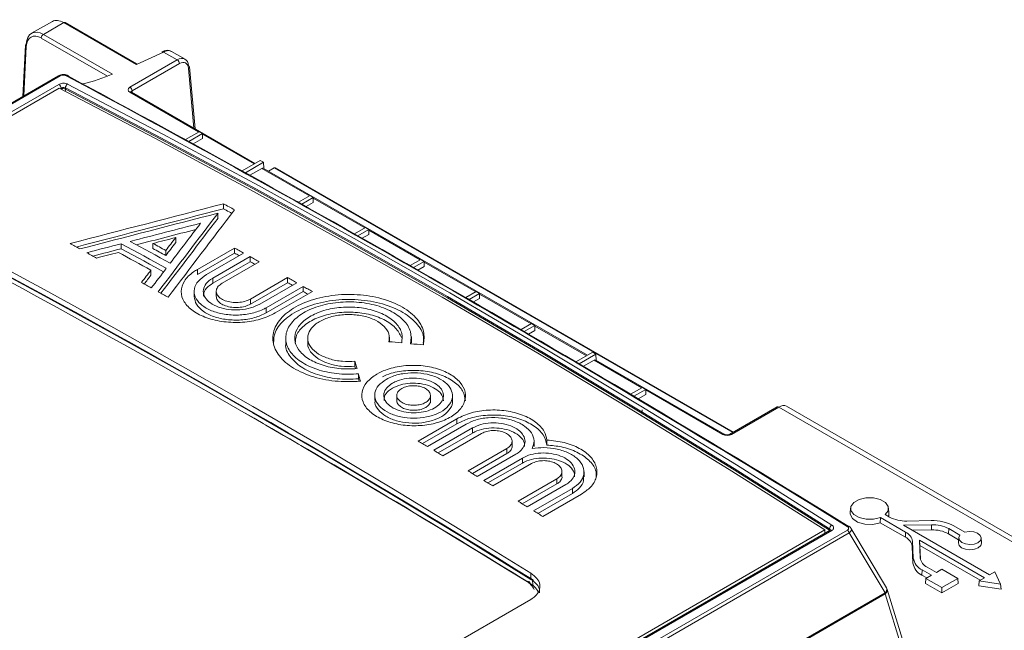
# Model space of a CAD drawing. Header units: millimetres. Extents: x 0 to 1260, y 0 to 891.
# Tile 85 of 89: x 1056 to 1120, y 794 to 834. Entities that reach past the tile are written whole.
import ezdxf

# ---------------------------------------------------------------- set-up
doc = ezdxf.new("R2010")
doc.units = ezdxf.units.MM
doc.header["$LTSCALE"] = 3

msp = doc.modelspace()

# ---------------------------------------------------------------- linework, layer by layer
at = {"color": 7, "linetype": 'Continuous', "lineweight": 15}
for p, q in [((1058.326, 833.735), (1056.982, 832.96)), ((1063.792, 830.99), (1059.162, 833.663)), ((1059.062, 833.653), (1057.746, 832.894)), ((1063.777, 830.931), (1059.062, 833.653)), ((1061.901, 830.177), (1057.605, 832.657)), ((1057.746, 832.894), (1062.219, 830.311)), ((1056.58, 832.191), (1056.407, 828.864)), ((1065.53, 831.749), (1063.777, 830.931)), ((1066.42, 831.235), (1065.53, 831.749)), ((1066.929, 831.279), (1066.045, 831.79)), ((1063.35, 829.462), (1066.42, 831.235)), ((1066.561, 830.998), (1063.491, 829.226)), ((1067.577, 826.764), (1067.212, 830.78)), ((1058.735, 830.207), (966.4, 776.904)), ((1058.827, 830.202), (966.492, 776.898)), ((967.562, 777.01), (1058.745, 829.649)), ((967.73, 776.847), (1058.771, 829.404)), ((1059.177, 829.417), (1059.177, 829.336)), ((1071.462, 824.521), (1063.45, 829.146)), ((1067.847, 826.581), (1066.952, 826.065)), ((1067.17, 825.946), (1068.059, 826.459)), ((1067.46, 825.787), (1068.059, 826.132)), ((1068.059, 826.459), (1067.847, 826.581)), ((1068.059, 826.459), (1068.059, 826.132)), ((1071.806, 824.72), (1070.627, 824.039)), ((1070.843, 823.919), (1072.018, 824.597)), ((1071.132, 823.759), (1071.899, 824.202)), ((1072.018, 824.597), (1071.806, 824.72)), ((1093.015, 812.079), (1071.999, 824.211)), ((1072.018, 824.597), (1072.037, 824.189)), ((1072.334, 824.018), (1072.699, 824.228)), ((1102.493, 807.096), (1072.799, 824.238)), ((1075.031, 822.434), (1074.282, 822.002)), ((1074.497, 821.881), (1075.243, 822.311)), ((1075.243, 822.311), (1075.031, 822.434)), ((1075.243, 822.311), (1075.243, 821.985)), ((1069.422, 821.578), (1069.422, 821.905)), ((1074.784, 821.72), (1075.243, 821.985)), ((1069.065, 820.971), (1069.065, 821.298)), ((1078.623, 820.36), (1077.917, 819.953)), ((1078.835, 820.238), (1078.623, 820.36)), ((1066.322, 819.387), (1066.322, 819.714)), ((1078.131, 819.831), (1078.835, 820.238)), ((1078.417, 819.67), (1078.835, 819.911)), ((1078.835, 820.238), (1078.835, 819.911)), ((1062.798, 818.988), (1062.798, 819.315)), ((1064.846, 819.006), (1064.846, 819.332)), ((1067.73, 817.647), (1070.135, 819.036)), ((1070.135, 818.709), (1070.135, 819.036)), ((1065.683, 818.548), (1065.683, 818.875)), ((1070.135, 818.709), (1067.73, 817.32)), ((1070.729, 818.706), (1068.324, 817.318)), ((1068.739, 817.087), (1071.145, 818.476)), ((1071.145, 818.149), (1071.145, 818.476)), ((1071.145, 818.149), (1068.739, 816.76)), ((1071.739, 818.145), (1069.333, 816.756)), ((1082.215, 818.287), (1081.533, 817.893)), ((1081.746, 817.771), (1082.427, 818.164)), ((1082.03, 817.608), (1082.427, 817.838)), ((1082.427, 818.164), (1082.215, 818.287)), ((1082.427, 818.164), (1082.427, 817.838)), ((1064.714, 817.274), (1064.714, 817.6)), ((1067.73, 817.32), (1067.73, 817.647)), ((1068.739, 816.76), (1068.739, 817.087)), ((1071.175, 815.726), (1073.58, 817.114)), ((1073.58, 816.788), (1073.58, 817.114)), ((1073.58, 816.788), (1071.175, 815.399)), ((1074.174, 816.78), (1071.769, 815.391)), ((1072.184, 815.157), (1074.59, 816.546)), ((1074.59, 816.219), (1074.59, 816.546)), ((1067.524, 816.216), (1067.524, 815.889)), ((1068.952, 816.23), (1068.952, 815.903)), ((1074.59, 816.219), (1072.184, 814.83)), ((1075.184, 816.21), (1072.778, 814.821)), ((1085.807, 816.213), (1085.131, 815.823)), ((1085.343, 815.7), (1086.019, 816.09)), ((1086.019, 816.09), (1085.807, 816.213)), ((1086.019, 816.09), (1086.019, 815.764)), ((1071.175, 815.399), (1071.175, 815.726)), ((1072.184, 814.83), (1072.184, 815.157)), ((1085.625, 815.537), (1086.019, 815.764)), ((1089.399, 814.139), (1088.711, 813.742)), ((1088.922, 813.619), (1089.611, 814.017)), ((1089.611, 814.017), (1089.399, 814.139)), ((1089.611, 814.017), (1089.611, 813.69)), ((1073.456, 813.267), (1073.456, 812.865)), ((1074.884, 813.258), (1074.884, 812.869)), ((1080.176, 812.957), (1080.176, 813.258)), ((1081.604, 812.872), (1081.604, 813.267)), ((1089.203, 813.454), (1089.611, 813.69)), ((1093.358, 812.277), (1092.273, 811.651)), ((1092.482, 811.527), (1093.571, 812.155)), ((1093.571, 812.155), (1093.358, 812.277)), ((1093.571, 812.155), (1093.59, 811.747)), ((1077.946, 811.365), (1077.946, 811.692)), ((1092.762, 811.362), (1093.451, 811.759)), ((1101.887, 806.957), (1093.551, 811.769)), ((1078.17, 810.548), (1078.17, 810.875)), ((1079.227, 809.559), (1079.227, 809.157)), ((1080.655, 809.477), (1080.655, 809.151)), ((1082.839, 809.138), (1082.839, 809.465)), ((1084.267, 809.129), (1084.267, 809.559)), ((1096.583, 809.992), (1095.817, 809.55)), ((1096.026, 809.425), (1096.796, 809.869)), ((1096.304, 809.259), (1096.796, 809.543)), ((1096.796, 809.869), (1096.583, 809.992)), ((1096.796, 809.869), (1096.796, 809.543)), ((1129.84, 794.961), (1105.913, 808.774)), ((1096.575, 808.532), (1096.562, 808.25)), ((1105.322, 808.729), (1102.252, 806.957)), ((1105.422, 808.719), (1102.352, 806.947)), ((1129.331, 794.917), (1105.422, 808.719)), ((1082.044, 806.518), (1084.554, 807.967)), ((1084.554, 807.64), (1082.323, 806.352)), ((1085.148, 807.612), (1082.638, 806.164)), ((1084.554, 807.64), (1084.554, 807.967)), ((1083.054, 805.915), (1085.563, 807.364)), ((1085.563, 807.037), (1083.332, 805.749)), ((1086.157, 807.009), (1083.648, 805.56)), ((1085.563, 807.037), (1085.563, 807.364)), ((1088.129, 806.177), (1088.129, 806.504)), ((1089.557, 806.159), (1089.557, 806.486)), ((1090.392, 806.254), (1090.392, 806.581)), ((1085.281, 804.578), (1087.791, 806.026)), ((1087.791, 805.7), (1085.558, 804.411)), ((1088.385, 805.668), (1085.875, 804.219)), ((1087.791, 805.7), (1087.791, 806.026)), ((1086.291, 803.967), (1088.801, 805.416)), ((1088.801, 805.089), (1086.567, 803.8)), ((1089.395, 805.056), (1086.885, 803.607)), ((1088.801, 805.089), (1088.801, 805.416)), ((1091.366, 804.213), (1091.366, 804.54)), ((1092.794, 804.189), (1092.794, 804.516)), ((1088.518, 802.611), (1091.028, 804.06)), ((1091.028, 803.733), (1088.793, 802.443)), ((1091.622, 803.697), (1089.112, 802.248)), ((1091.028, 803.733), (1091.028, 804.06)), ((1089.528, 801.993), (1092.038, 803.442)), ((1092.038, 803.115), (1089.802, 801.824)), ((1092.632, 803.076), (1090.122, 801.628)), ((1092.038, 803.115), (1092.038, 803.442)), ((1110.08, 802.17), (1110.059, 801.843)), ((1112.6, 801.584), (1112.327, 801.742)), ((1112.562, 801.843), (1112.541, 802.17)), ((1112.006, 801.557), (1112.004, 801.214)), ((1112.004, 801.214), (1113.63, 800.275)), ((1112.006, 801.557), (1113.645, 800.611)), ((1115.311, 801.352), (1113.717, 801.327)), ((1017.369, 748.191), (1108.41, 800.748)), ((1017.535, 747.432), (1109.869, 800.736)), ((1108.753, 800.732), (1017.57, 748.093)), ((1109.995, 800.553), (1017.661, 747.25)), ((1108.861, 800.717), (1017.678, 748.079)), ((1108.41, 800.534), (1108.41, 800.748)), ((1108.711, 800.74), (1108.711, 800.821)), ((1112.314, 796.679), (1109.995, 800.553)), ((1112.408, 796.996), (1110.099, 800.855)), ((1113.504, 801.062), (1115.323, 801.091)), ((1119.085, 797.84), (1113.504, 801.062)), ((1113.645, 800.611), (1113.63, 800.275)), ((1114.075, 800.732), (1115.324, 800.752)), ((1115.323, 801.091), (1115.324, 800.752)), ((1116.44, 800.834), (1116.425, 800.499)), ((1116.425, 800.499), (1117.083, 800.119)), ((1116.44, 800.834), (1117.169, 800.413)), ((1117.49, 800.598), (1116.76, 801.019)), ((1114.09, 800.014), (1114.069, 799.687)), ((1114.09, 800.014), (1114.142, 798.928)), ((1114.539, 800.094), (1118.765, 797.655)), ((1114.594, 798.935), (1114.539, 800.094)), ((1114.539, 800.094), (1114.562, 799.738)), ((1117.091, 800.238), (1117.07, 799.912)), ((1118.569, 799.912), (1118.548, 800.238)), ((1114.069, 799.687), (1114.121, 798.601)), ((1114.603, 798.861), (1114.562, 799.738)), ((1114.562, 799.738), (1118.467, 797.483)), ((1114.142, 798.928), (1114.121, 798.601)), ((1089.353, 797.538), (1089.353, 797.946)), ((1114.719, 798.154), (1114.704, 797.819)), ((1114.719, 798.154), (1115.318, 797.808)), ((1115.638, 797.993), (1115.039, 798.339)), ((1115.993, 798.198), (1115.638, 797.993)), ((1117.024, 797.603), (1115.993, 798.198)), ((1119.429, 798.039), (1119.085, 797.84)), ((1119.799, 797.243), (1119.429, 798.039)), ((1089.449, 797.538), (1089.529, 797.469)), ((1114.704, 797.819), (1115.02, 797.636)), ((1114.962, 797.603), (1114.933, 797.276)), ((1114.933, 797.276), (1115.993, 796.664)), ((1115.318, 797.808), (1114.962, 797.603)), ((1114.962, 797.603), (1115.993, 797.008)), ((1115.993, 797.008), (1117.024, 797.603)), ((1115.993, 796.664), (1117.054, 797.276)), ((1117.024, 797.603), (1117.054, 797.276)), ((1118.42, 797.456), (1118.38, 797.123)), ((1118.765, 797.655), (1118.42, 797.456)), ((1118.42, 797.456), (1119.799, 797.243)), ((1014.957, 740.477), (1112.314, 796.679)), ((1113.531, 793.371), (1112.458, 796.885)), ((1115.993, 797.008), (1115.993, 796.664)), ((1118.38, 797.123), (1119.829, 796.899)), ((1119.799, 797.243), (1119.829, 796.899)), ((1112.328, 796.609), (1014.971, 740.406)), ((1070.615, 785.43), (1089.353, 796.248)), ((1113.385, 793.147), (1112.328, 796.609))]:
    msp.add_line(p, q, dxfattribs=at)
at = {"color": 8, "linetype": 'Continuous', "lineweight": 15}
for p, q in [((1056.638, 832.108), (1056.472, 828.901)), ((1067.507, 826.804), (1067.154, 830.689)), ((1058.894, 829.4), (1058.84, 829.368)), ((1058.894, 829.34), (1058.894, 829.4)), ((1063.491, 829.226), (1063.501, 829.117)), ((1067.811, 826.561), (1063.35, 829.136)), ((1071.404, 824.487), (1068.059, 826.418)), ((1074.996, 822.414), (1071.899, 824.202)), ((1102.435, 807.062), (1072.699, 824.228)), ((1078.588, 820.34), (1075.243, 822.271)), ((1082.18, 818.266), (1078.835, 820.197)), ((1085.772, 816.193), (1082.427, 818.123)), ((1089.364, 814.119), (1086.019, 816.05)), ((1092.956, 812.045), (1089.611, 813.976)), ((1096.548, 809.972), (1093.451, 811.759)), ((1101.787, 806.947), (1096.796, 809.829)), ((1089.467, 797.154), (1089.449, 797.538))]:
    msp.add_line(p, q, dxfattribs=at)
at = {"color": 7, "linetype": 'Continuous', "lineweight": 15, "flags": 128}
for points in [[(1108.41, 800.748), (1102.209, 804.663), (1096.005, 808.484), (1089.798, 812.211), (1083.59, 815.842), (1077.383, 819.378), (1071.176, 822.817), (1064.972, 826.159), (1058.771, 829.404)], [(1108.711, 800.821), (1102.523, 804.728), (1096.332, 808.54), (1090.139, 812.259), (1083.944, 815.883), (1077.749, 819.411), (1071.556, 822.843), (1065.365, 826.179), (1059.177, 829.417)], [(1059.177, 829.336), (1065.365, 826.098), (1071.556, 822.762), (1077.749, 819.329), (1083.944, 815.801), (1090.139, 812.177), (1096.332, 808.459), (1102.523, 804.646), (1108.711, 800.74)], [(1059.31, 829.666), (1065.5, 826.427), (1071.693, 823.09), (1077.889, 819.657), (1084.085, 816.128), (1090.282, 812.503), (1096.477, 808.783), (1102.671, 804.969), (1108.86, 801.062)], [(1069.422, 821.905), (1069.511, 821.856), (1069.601, 821.807), (1069.69, 821.758), (1069.779, 821.71), (1069.868, 821.661), (1069.957, 821.612), (1070.046, 821.563), (1070.135, 821.515)], [(1069.96, 821.284), (1069.957, 821.285), (1069.868, 821.334), (1069.779, 821.383), (1069.69, 821.432), (1069.601, 821.48), (1069.511, 821.529), (1069.422, 821.578)], [(1060.112, 818.976), (1060.032, 819.019), (1059.952, 819.062), (1059.873, 819.105), (1059.793, 819.149), (1059.713, 819.192), (1059.633, 819.235), (1059.553, 819.278), (1059.473, 819.321)], [(1062.798, 819.315), (1063.162, 819.117), (1063.526, 818.919), (1063.891, 818.72), (1064.255, 818.521), (1064.619, 818.321), (1064.983, 818.122), (1065.348, 817.922), (1065.712, 817.721)], [(1065.537, 817.491), (1065.348, 817.595), (1064.983, 817.795), (1064.619, 817.995), (1064.255, 818.194), (1063.891, 818.393), (1063.526, 818.592), (1063.162, 818.79), (1062.798, 818.988)], [(1065.963, 818.052), (1065.64, 818.229), (1065.317, 818.407), (1064.994, 818.584), (1064.671, 818.761), (1064.347, 818.937), (1064.024, 819.114), (1063.701, 819.29), (1063.378, 819.466)], [(1065.683, 818.875), (1065.578, 818.932), (1065.474, 818.989), (1065.369, 819.046), (1065.265, 819.104), (1065.16, 819.161), (1065.055, 819.218), (1064.951, 819.275), (1064.846, 819.332)], [(1064.846, 819.006), (1064.951, 818.949), (1065.055, 818.891), (1065.16, 818.834), (1065.265, 818.777), (1065.369, 818.72), (1065.474, 818.662), (1065.578, 818.605), (1065.683, 818.548)], [(1070.135, 819.036), (1070.209, 818.995), (1070.284, 818.953), (1070.358, 818.912), (1070.432, 818.871), (1070.506, 818.83), (1070.581, 818.789), (1070.655, 818.748), (1070.729, 818.706)], [(1089.353, 797.946), (1084.847, 800.725), (1080.339, 803.453), (1075.831, 806.132), (1071.322, 808.76), (1066.813, 811.338), (1062.305, 813.864), (1057.797, 816.34), (1053.291, 818.765)], [(1053.291, 818.357), (1057.797, 815.932), (1062.305, 813.457), (1066.813, 810.93), (1071.322, 808.352), (1075.831, 805.724), (1080.339, 803.045), (1084.847, 800.317), (1089.353, 797.538)], [(1061.198, 818.387), (1061.118, 818.431), (1061.038, 818.474), (1060.959, 818.517), (1060.879, 818.561), (1060.799, 818.604), (1060.719, 818.647), (1060.639, 818.691), (1060.559, 818.734)], [(1064.714, 817.6), (1064.451, 817.745), (1064.187, 817.889), (1063.924, 818.034), (1063.661, 818.178), (1063.398, 818.322), (1063.134, 818.466), (1062.871, 818.609), (1062.608, 818.753)], [(1070.44, 818.54), (1070.432, 818.544), (1070.358, 818.586), (1070.284, 818.627), (1070.209, 818.668), (1070.135, 818.709)], [(1071.145, 818.476), (1071.219, 818.434), (1071.293, 818.393), (1071.368, 818.352), (1071.442, 818.31), (1071.516, 818.269), (1071.59, 818.228), (1071.665, 818.186), (1071.739, 818.145)], [(1071.451, 817.979), (1071.442, 817.984), (1071.368, 818.025), (1071.293, 818.066), (1071.219, 818.108), (1071.145, 818.149)], [(1073.58, 817.114), (1073.654, 817.073), (1073.729, 817.031), (1073.803, 816.989), (1073.877, 816.947), (1073.951, 816.906), (1074.026, 816.864), (1074.1, 816.822), (1074.174, 816.78)], [(1064.743, 816.445), (1064.663, 816.489), (1064.583, 816.533), (1064.503, 816.577), (1064.423, 816.622), (1064.344, 816.666), (1064.264, 816.71), (1064.184, 816.754), (1064.104, 816.798)], [(1073.888, 816.615), (1073.877, 816.621), (1073.803, 816.662), (1073.729, 816.704), (1073.654, 816.746), (1073.58, 816.788)], [(1074.59, 816.546), (1074.664, 816.504), (1074.738, 816.462), (1074.813, 816.42), (1074.887, 816.378), (1074.961, 816.336), (1075.035, 816.294), (1075.11, 816.252), (1075.184, 816.21)], [(1065.829, 815.844), (1065.749, 815.888), (1065.669, 815.933), (1065.589, 815.977), (1065.509, 816.021), (1065.43, 816.065), (1065.35, 816.11), (1065.27, 816.154), (1065.19, 816.198)], [(1074.898, 816.045), (1074.887, 816.051), (1074.813, 816.093), (1074.738, 816.135), (1074.664, 816.177), (1074.59, 816.219)], [(1082.638, 806.164), (1082.564, 806.208), (1082.49, 806.252), (1082.415, 806.297), (1082.341, 806.341), (1082.267, 806.385), (1082.193, 806.429), (1082.118, 806.474), (1082.044, 806.518)], [(1083.648, 805.56), (1083.574, 805.604), (1083.499, 805.649), (1083.425, 805.693), (1083.351, 805.738), (1083.277, 805.782), (1083.202, 805.827), (1083.128, 805.871), (1083.054, 805.915)], [(1085.875, 804.219), (1085.801, 804.264), (1085.727, 804.309), (1085.653, 804.354), (1085.578, 804.398), (1085.504, 804.443), (1085.43, 804.488), (1085.356, 804.533), (1085.281, 804.578)], [(1086.885, 803.607), (1086.811, 803.652), (1086.737, 803.697), (1086.662, 803.742), (1086.588, 803.787), (1086.514, 803.832), (1086.44, 803.877), (1086.365, 803.922), (1086.291, 803.967)], [(1089.112, 802.248), (1089.038, 802.293), (1088.964, 802.339), (1088.89, 802.384), (1088.815, 802.43), (1088.741, 802.475), (1088.667, 802.521), (1088.593, 802.566), (1088.518, 802.611)], [(1112.327, 801.742), (1112.516, 801.998), (1112.52, 802.276), (1112.339, 802.534), (1112, 802.732), (1111.555, 802.84), (1111.073, 802.841), (1110.627, 802.735), (1110.286, 802.538), (1110.102, 802.28), (1110.103, 802.002), (1110.29, 801.745), (1110.633, 801.55), (1111.08, 801.445), (1111.563, 801.447), (1112.006, 801.557)], [(1090.122, 801.628), (1090.048, 801.673), (1089.974, 801.719), (1089.899, 801.765), (1089.825, 801.81), (1089.751, 801.856), (1089.677, 801.902), (1089.602, 801.947), (1089.528, 801.993)], [(1110.059, 801.843), (1110.06, 801.777), (1110.197, 801.486), (1110.528, 801.252), (1110.995, 801.117), (1111.517, 801.104), (1112.004, 801.214)], [(1112.52, 801.63), (1112.546, 801.697), (1112.562, 801.843)], [(1117.169, 800.413), (1117.092, 800.25), (1117.132, 800.083), (1117.282, 799.938), (1117.519, 799.839), (1117.804, 799.802), (1118.091, 799.832), (1118.335, 799.925), (1118.496, 800.066), (1118.549, 800.232), (1118.484, 800.396), (1118.312, 800.533), (1118.061, 800.62), (1117.772, 800.642), (1117.49, 800.598)], [(1117.07, 799.912), (1117.116, 799.746), (1117.273, 799.6), (1117.516, 799.5), (1117.808, 799.463), (1118.101, 799.495), (1118.35, 799.59), (1118.515, 799.733), (1118.57, 799.903), (1118.569, 799.912)], [(1089.124, 797.375), (1089.157, 797.39), (1089.189, 797.398), (1089.218, 797.398), (1089.243, 797.39), (1089.264, 797.374), (1089.28, 797.351), (1089.29, 797.322), (1089.293, 797.287)]]:
    msp.add_lwpolyline(points, dxfattribs=at)
at = {"color": 8, "linetype": 'Continuous', "lineweight": 15, "flags": 128}
for points in [[(1108.711, 800.74), (1108.707, 800.708), (1108.707, 800.705)], [(1108.711, 800.74), (1108.736, 800.723), (1108.736, 800.722)]]:
    msp.add_lwpolyline(points, dxfattribs=at)
at = {"color": 7, "linetype": 'Continuous', "lineweight": 15}
for centre, radius, start, end in [((1059.12, 833.576), 0.0965, 64.26967, 127.04078), ((1057.914, 832.633), 0.31, 122.73408, 175.53351), ((1056.672, 832.177), 0.0932, 111.28106, 171.26073), ((1065.473, 831.682), 0.0875, 49.30434, 115.87127), ((1066.253, 830.974), 0.31, 4.46649, 57.26592), ((1067.119, 830.764), 0.0951, 9.75684, 67.90784), ((1059.288, 830.143), 0.0863, 20.18388, 63.24792), ((1058.589, 829.387), 0.305, 2.43453, 59.35185), ((1059.471, 829.42), 0.294, 122.99892, 180.48521), ((1063.183, 829.202), 0.31, 4.46649, 57.26592), ((1071.957, 824.125), 0.0965, 64.26967, 127.04078), ((1072.758, 824.148), 0.099, 65.16996, 126.13991), ((1093.509, 811.682), 0.0965, 64.26967, 127.04078), ((1105.364, 808.639), 0.0991, 53.89164, 114.7979), ((1113.637, 803.539), 2.213, 242.04289, 272.06143), ((1115.414, 798.482), 2.872, 62.04289, 92.06143), ((1109.032, 800.789), 0.323, 122.22403, 174.19762), ((1109.919, 800.909), 0.0916, 62.35186, 128.88178), ((1109.687, 800.475), 0.318, 14.18965, 55.03763), ((1113.319, 799.903), 0.779, 8.17186, 65.23504), ((1115.403, 798.879), 2.213, 62.04289, 92.06143), ((1115.402, 798.571), 2.183, 62.04289, 92.06143), ((1113.308, 799.578), 0.769, 8.17186, 65.23504), ((1115.132, 798.747), 1.022, 188.17186, 245.23504), ((1115.143, 799.072), 1.011, 188.17186, 245.23504), ((1115.366, 799.046), 0.779, 188.17186, 245.23504), ((1111.682, 796.517), 0.653, 8.07994, 14.39861), ((1111.979, 796.739), 0.5, 16.98219, 30.90066)]:
    msp.add_arc(centre, radius, start, end, dxfattribs=at)
at = {"color": 8, "linetype": 'Continuous', "lineweight": 15}
for centre, radius, start, end in [((1056.677, 832.197), 0.0972, 183.47551, 246.66847), ((1067.112, 830.78), 0.1, 295.01824, 0.03443), ((1058.776, 830.121), 0.0953, 57.50649, 115.46756), ((1059.287, 830.122), 0.107, 68.00915, 123.8136), ((1059.035, 829.062), 0.309, 62.67051, 116.36897), ((1058.898, 829.331), 0.278, 333.92012, 0.92094), ((1063.408, 829.059), 0.0965, 64.26967, 127.04078), ((1101.846, 806.867), 0.0996, 66.16118, 126.02149), ((1102.294, 806.867), 0.0996, 53.97023, 113.9297), ((1108.795, 800.641), 0.1, 49.53179, 115.0745), ((1112.137, 796.905), 0.286, 308.10959, 18.50377), ((1112.178, 796.848), 0.282, 302.07509, 7.50023)]:
    msp.add_arc(centre, radius, start, end, dxfattribs=at)
at = {"color": 7, "linetype": 'Continuous', "lineweight": 15}
for centre, major_axis, ratio, start_param, end_param in [((1059.11, 832.456), (-0.799, 1.271), 0.550617, 5.47714, 6.262457), ((1057.698, 831.641), (-0.696, 1.33), 0.60295, 5.522723, 7.084793), ((1057.557, 831.568), (-0.596, 1.157), 0.606756, 5.526942, 7.089012), ((1066.45, 830.401), (0.467, 0.885), 0.601033, 5.52728, 7.045717), ((1066.591, 830.328), (0.367, 0.712), 0.606756, 5.520992, 7.039428), ((1244.718, 372.653), (-458.098, 491.166), 0.361304, 5.360049, 5.469146), ((1244.851, 372.783), (-457.991, 490.997), 0.361237, 5.360044, 5.469141), ((1063.634, 829.299), (0.401, 0), 0.575709, 2.357564, 3.925621), ((1113.512, 296.91), (1631.53, 453.109), 0.30622, 1.512887, 1.518965), ((1113.512, 296.91), (1630.537, 452.833), 0.30622, 1.512903, 1.518736), ((1111.898, 295.978), (1631.53, 453.109), 0.30622, 1.512119, 1.517589), ((1050.526, 260.548), (660.663, 1075.261), 0.238611, 1.17421, 1.179679), ((1050.526, 260.548), (660.261, 1074.606), 0.238611, 1.174194, 1.17942), ((1052.139, 261.48), (660.663, 1075.261), 0.238611, 1.174978, 1.181055), ((1110.769, 295.326), (1631.53, 453.109), 0.30622, 1.512119, 1.514903), ((1049.396, 259.896), (660.663, 1075.261), 0.238611, 1.17421, 1.176994), ((1110.769, 295.326), (1630.537, 452.833), 0.30622, 1.512324, 1.514672), ((1109.155, 294.394), (1631.53, 453.109), 0.30622, 1.512119, 1.51302), ((1047.782, 258.965), (660.663, 1075.261), 0.238611, 1.17421, 1.175111), ((1110.769, 295.326), (1631.53, 453.109), 0.30622, 1.515258, 1.516625), ((1110.769, 295.326), (1630.537, 452.833), 0.30622, 1.515276, 1.516395), ((1047.782, 258.965), (660.261, 1074.606), 0.238611, 1.174194, 1.175096), ((1095.689, 286.212), (-352.763, 554.391), 0.546414, 5.435347, 5.513228), ((1109.155, 294.394), (1631.53, 453.109), 0.30622, 1.514388, 1.515249), ((1095.562, 281.958), (-355.504, 558.719), 0.546425, 5.435695, 5.512897), ((1049.396, 259.896), (660.663, 1075.261), 0.238611, 1.177349, 1.178716), ((1047.782, 258.965), (660.663, 1075.261), 0.238611, 1.176479, 1.17734), ((1047.782, 258.965), (660.261, 1074.606), 0.238611, 1.176464, 1.177079), ((1078.811, 276.877), (796.628, -130.842), 0.659245, 1.675956, 1.676991), ((1078.811, 276.877), (796.628, -130.842), 0.659245, 1.674196, 1.675231), ((1077.734, 276.255), (-84.76, 708.067), 0.134332, 5.552602, 5.553638), ((1077.734, 276.255), (-84.708, 707.636), 0.134332, 5.553307, 5.553637), ((1077.734, 276.255), (-84.76, 708.067), 0.134332, 5.550842, 5.551878), ((1077.734, 276.255), (-84.708, 707.636), 0.134332, 5.551545, 5.551876), ((1105.392, 807.92), (0.53, 0.848), 0.552712, 0.01927, 0.804587), ((1095.738, 282.071), (-355.379, 558.503), 0.546414, 5.435687, 5.475124), ((1102.07, 807.111), (0.4, 0), 0.578871, 3.92836, 5.496418), ((1025.691, 241.623), (-303.284, 588.755), 0.606745, 5.48833, 5.565531)]:
    msp.add_ellipse(centre, major_axis=major_axis, ratio=ratio, start_param=start_param, end_param=end_param, dxfattribs=at)
at = {"color": 8, "linetype": 'Continuous', "lineweight": 15}
msp.add_ellipse((1063.634, 829.136), major_axis=(0.201, -0.018), ratio=0.569552, start_param=2.408114, end_param=3.244351, dxfattribs=at)
at = {"color": 7, "linetype": 'Continuous', "lineweight": 15}
for points, knots in [([(1066.038, 831.787), (1065.977, 831.814), (1065.846, 831.871), (1065.633, 831.853), (1065.498, 831.782), (1065.44, 831.752)], [0, 0, 0, 0, 0.3325098, 0.7142008, 1, 1, 1, 1]), ([(1063.791, 830.987), (1063.79, 830.988), (1063.788, 830.992), (1063.783, 830.969), (1063.779, 830.943), (1063.778, 830.931), (1063.777, 830.931)], [0, 0, 0, 0, 0.176272, 0.689971, 0.985612, 1, 1, 1, 1]), ([(1059.324, 830.213), (1059.294, 830.23), (1059.218, 830.274), (1059.06, 830.292), (1058.881, 830.277), (1058.783, 830.229), (1058.736, 830.206)], [0, 0, 0, 0, 0.18033, 0.452945, 0.740165, 1, 1, 1, 1]), ([(1059.228, 830.21), (1059.202, 830.221), (1059.152, 830.244), (1059.055, 830.257), (1058.959, 830.25), (1058.882, 830.23), (1058.843, 830.21), (1058.827, 830.202)], [0, 0, 0, 0, 0.223944, 0.4486366, 0.6568433, 0.8555152, 1, 1, 1, 1]), ([(1062.219, 830.311), (1061.611, 830.078), (1060.988, 829.838), (1060.303, 829.67), (1060.287, 829.666)], [0, 0, 0, 0, 0.976835, 1, 1, 1, 1]), ([(1059.31, 829.666), (1059.288, 829.676), (1059.232, 829.701), (1059.118, 829.723), (1058.983, 829.723), (1058.849, 829.699), (1058.779, 829.665), (1058.745, 829.649)], [0, 0, 0, 0, 0.1422314, 0.356994, 0.5714408, 0.7857247, 1, 1, 1, 1]), ([(1058.894, 829.4), (1058.911, 829.408), (1058.946, 829.425), (1059.013, 829.438), (1059.081, 829.441), (1059.137, 829.432), (1059.165, 829.422), (1059.177, 829.417)], [0, 0, 0, 0, 0.213872, 0.427932, 0.642431, 0.857496, 1, 1, 1, 1]), ([(1063.45, 829.146), (1063.441, 829.153), (1063.426, 829.163), (1063.427, 829.163), (1063.428, 829.162)], [0, 0, 0, 0, 0.617844, 1, 1, 1, 1]), ([(1072.778, 814.821), (1072.466, 814.673), (1071.843, 814.377), (1070.651, 814.187), (1069.436, 814.217), (1068.308, 814.477), (1067.4, 814.934), (1066.814, 815.537), (1066.615, 816.218), (1066.829, 816.9), (1067.285, 817.374), (1067.644, 817.594), (1067.73, 817.647)], [0, 0, 0, 0, 0.107398, 0.214794, 0.322226, 0.429468, 0.536904, 0.644318, 0.751696, 0.859084, 0.966435, 1, 1, 1, 1]), ([(1068.324, 817.318), (1068.128, 817.181), (1067.736, 816.906), (1067.491, 816.388), (1067.542, 815.862), (1067.903, 815.375), (1068.528, 814.986), (1069.348, 814.738), (1070.27, 814.658), (1071.188, 814.757), (1071.822, 814.961), (1072.115, 815.119), (1072.184, 815.157)], [0, 0, 0, 0, 0.107388, 0.214774, 0.322205, 0.429459, 0.536909, 0.644327, 0.751694, 0.859067, 0.966414, 1, 1, 1, 1]), ([(1071.769, 815.391), (1071.581, 815.302), (1071.207, 815.125), (1070.492, 815.01), (1069.763, 815.027), (1069.086, 815.183), (1068.542, 815.457), (1068.191, 815.818), (1068.071, 816.228), (1068.199, 816.638), (1068.473, 816.923), (1068.688, 817.055), (1068.739, 817.087)], [0, 0, 0, 0, 0.107398, 0.214793, 0.322227, 0.429473, 0.536919, 0.644053, 0.751431, 0.859088, 0.966434, 1, 1, 1, 1]), ([(1068.739, 816.76), (1068.589, 816.653), (1068.288, 816.438), (1068.102, 816.121), (1068.131, 815.941), (1068.139, 815.896)], [0, 0, 0, 0, 0.429531, 0.859084, 1, 1, 1, 1]), ([(1069.333, 816.756), (1069.24, 816.691), (1069.053, 816.56), (1068.936, 816.312), (1068.961, 816.061), (1069.133, 815.829), (1069.431, 815.643), (1069.821, 815.525), (1070.261, 815.487), (1070.699, 815.535), (1071.002, 815.632), (1071.141, 815.708), (1071.175, 815.726)], [0, 0, 0, 0, 0.10739, 0.214775, 0.322129, 0.429554, 0.536915, 0.64405, 0.751422, 0.85907, 0.966412, 1, 1, 1, 1]), ([(1072.184, 814.83), (1071.946, 814.717), (1071.469, 814.491), (1070.559, 814.345), (1069.631, 814.367), (1068.767, 814.565), (1068.077, 814.914), (1067.612, 815.373), (1067.554, 815.718), (1067.526, 815.889)], [0, 0, 0, 0, 0.1431341, 0.2862756, 0.4292431, 0.5724216, 0.7157086, 0.8589575, 1, 1, 1, 1]), ([(1071.175, 815.399), (1071.061, 815.345), (1070.834, 815.237), (1070.399, 815.167), (1069.956, 815.177), (1069.544, 815.272), (1069.215, 815.438), (1068.994, 815.657), (1068.967, 815.822), (1068.953, 815.903)], [0, 0, 0, 0, 0.143134, 0.286265, 0.429475, 0.572877, 0.71574, 0.85917, 1, 1, 1, 1]), ([(1078.302, 810.394), (1077.748, 810.376), (1076.64, 810.34), (1075.055, 810.691), (1073.756, 811.299), (1072.879, 812.124), (1072.526, 813.066), (1072.738, 814.023), (1073.49, 814.887), (1074.698, 815.563), (1076.224, 815.974), (1077.898, 816.073), (1079.529, 815.847), (1080.939, 815.319), (1081.954, 814.55), (1082.49, 813.651), (1082.417, 813.04), (1082.383, 812.75)], [0, 0, 0, 0, 0.06704, 0.134085, 0.201187, 0.268176, 0.33531, 0.402445, 0.46953, 0.536588, 0.603747, 0.670756, 0.737858, 0.804999, 0.872124, 0.939194, 1, 1, 1, 1]), ([(1082.375, 812.87), (1082.386, 813.041), (1082.42, 813.532), (1081.866, 814.304), (1080.823, 815.054), (1079.381, 815.555), (1077.737, 815.751), (1076.069, 815.621), (1074.563, 815.182), (1073.408, 814.485), (1072.709, 813.672), (1072.678, 813.107), (1072.664, 812.859)], [0, 0, 0, 0, 0.057228, 0.164621, 0.271957, 0.379371, 0.486819, 0.594222, 0.701554, 0.808921, 0.916222, 1, 1, 1, 1]), ([(1081.554, 812.828), (1081.581, 813.094), (1081.636, 813.626), (1081.135, 814.386), (1080.26, 815.007), (1079.069, 815.423), (1077.707, 815.587), (1076.323, 815.481), (1075.076, 815.118), (1074.106, 814.54), (1073.522, 813.813), (1073.389, 813.016), (1073.723, 812.24), (1074.487, 811.569), (1075.593, 811.084), (1076.881, 810.826), (1077.754, 810.859), (1078.17, 810.875)], [0, 0, 0, 0, 0.06704, 0.134085, 0.201187, 0.268177, 0.335311, 0.402446, 0.469531, 0.536589, 0.603749, 0.670759, 0.73786, 0.805001, 0.872127, 0.939197, 1, 1, 1, 1]), ([(1078.077, 811.211), (1077.685, 811.198), (1076.899, 811.172), (1075.775, 811.421), (1074.853, 811.852), (1074.231, 812.437), (1073.98, 813.106), (1074.131, 813.786), (1074.664, 814.4), (1075.521, 814.879), (1076.604, 815.17), (1077.792, 815.239), (1078.949, 815.078), (1079.948, 814.703), (1080.668, 814.158), (1081.049, 813.521), (1080.997, 813.089), (1080.973, 812.883)], [0, 0, 0, 0, 0.06704, 0.134086, 0.201188, 0.268179, 0.335313, 0.402448, 0.469533, 0.536592, 0.603755, 0.670899, 0.737862, 0.805002, 0.872128, 0.939199, 1, 1, 1, 1]), ([(1080.96, 813.234), (1080.852, 813.453), (1080.636, 813.89), (1079.858, 814.42), (1078.845, 814.776), (1077.676, 814.916), (1076.494, 814.825), (1075.426, 814.514), (1074.606, 814.02), (1074.11, 813.443), (1074.088, 813.041), (1074.078, 812.865)], [0, 0, 0, 0, 0.1139123, 0.2277665, 0.341703, 0.4556761, 0.5696038, 0.6833335, 0.7973231, 0.911142, 1, 1, 1, 1]), ([(1080.143, 812.96), (1080.161, 813.133), (1080.197, 813.477), (1079.871, 813.97), (1079.303, 814.373), (1078.53, 814.644), (1077.645, 814.751), (1076.746, 814.683), (1075.937, 814.448), (1075.306, 814.073), (1074.927, 813.599), (1074.841, 813.081), (1075.058, 812.577), (1075.554, 812.141), (1076.272, 811.826), (1077.108, 811.659), (1077.676, 811.681), (1077.946, 811.692)], [0, 0, 0, 0, 0.067041, 0.134087, 0.20119, 0.268181, 0.335316, 0.402451, 0.469539, 0.536597, 0.603755, 0.670899, 0.737862, 0.805002, 0.872129, 0.9392, 1, 1, 1, 1]), ([(1078.17, 810.548), (1077.71, 810.533), (1076.791, 810.503), (1075.479, 810.794), (1074.391, 811.299), (1073.701, 811.983), (1073.399, 812.54), (1073.473, 812.831), (1073.481, 812.863)], [0, 0, 0, 0, 0.1952448, 0.3904869, 0.5856289, 0.7809113, 0.9762569, 1, 1, 1, 1]), ([(1077.946, 811.365), (1077.647, 811.355), (1077.05, 811.335), (1076.199, 811.523), (1075.492, 811.85), (1075.044, 812.294), (1074.847, 812.657), (1074.895, 812.847), (1074.9, 812.868)], [0, 0, 0, 0, 0.195143, 0.390295, 0.585264, 0.780545, 0.975892, 1, 1, 1, 1]), ([(1079.371, 810.863), (1079.131, 810.694), (1078.649, 810.355), (1078.347, 809.706), (1078.409, 809.041), (1078.853, 808.421), (1079.621, 807.919), (1080.63, 807.59), (1081.764, 807.472), (1082.897, 807.579), (1083.9, 807.9), (1084.66, 808.398), (1085.092, 809.019), (1085.147, 809.691), (1084.818, 810.337), (1084.144, 810.884), (1083.199, 811.271), (1082.089, 811.454), (1080.946, 811.41), (1080.01, 811.188), (1079.549, 810.954), (1079.371, 810.863)], [0, 0, 0, 0, 0.053676, 0.107354, 0.160967, 0.214655, 0.268381, 0.322091, 0.375701, 0.42945, 0.483181, 0.536804, 0.590466, 0.644189, 0.697914, 0.751519, 0.805264, 0.858994, 0.912637, 0.966288, 1, 1, 1, 1]), ([(1079.965, 810.517), (1079.785, 810.39), (1079.423, 810.135), (1079.197, 809.648), (1079.244, 809.149), (1079.576, 808.684), (1080.153, 808.307), (1080.909, 808.061), (1081.76, 807.972), (1082.609, 808.053), (1083.362, 808.294), (1083.932, 808.668), (1084.255, 809.133), (1084.297, 809.636), (1084.05, 810.121), (1083.544, 810.531), (1082.836, 810.821), (1082.004, 810.959), (1081.146, 810.927), (1080.444, 810.76), (1080.099, 810.584), (1079.965, 810.517)], [0, 0, 0, 0, 0.053676, 0.107355, 0.160967, 0.214657, 0.268384, 0.322094, 0.375705, 0.429453, 0.483184, 0.536808, 0.590475, 0.644141, 0.697913, 0.751518, 0.805264, 0.858994, 0.912639, 0.96629, 1, 1, 1, 1]), ([(1079.722, 810.68), (1079.905, 810.764), (1080.385, 810.984), (1081.375, 811.122), (1082.515, 811.085), (1083.579, 810.821), (1084.427, 810.369), (1084.999, 809.779), (1085.07, 809.34), (1085.104, 809.122)], [0, 0, 0, 0, 0.093861, 0.245337, 0.396548, 0.548021, 0.699472, 0.850766, 1, 1, 1, 1]), ([(1080.381, 810.274), (1080.243, 810.176), (1079.966, 809.981), (1079.792, 809.607), (1079.828, 809.225), (1080.083, 808.868), (1080.525, 808.579), (1081.104, 808.39), (1081.757, 808.323), (1082.408, 808.385), (1082.985, 808.57), (1083.422, 808.857), (1083.67, 809.213), (1083.702, 809.598), (1083.513, 809.969), (1083.125, 810.284), (1082.582, 810.506), (1081.944, 810.612), (1081.287, 810.588), (1080.748, 810.46), (1080.483, 810.325), (1080.381, 810.274)], [0, 0, 0, 0, 0.053677, 0.107356, 0.160973, 0.214744, 0.26831, 0.322088, 0.3757, 0.429449, 0.483181, 0.536809, 0.590574, 0.644138, 0.697909, 0.751516, 0.805266, 0.858929, 0.912639, 0.966293, 1, 1, 1, 1]), ([(1080.381, 809.947), (1080.55, 810.027), (1080.887, 810.186), (1081.532, 810.285), (1082.189, 810.261), (1082.8, 810.109), (1083.288, 809.849), (1083.617, 809.51), (1083.658, 809.258), (1083.678, 809.133)], [0, 0, 0, 0, 0.143215, 0.286439, 0.429413, 0.572634, 0.715773, 0.858899, 1, 1, 1, 1]), ([(1080.975, 809.925), (1080.897, 809.87), (1080.74, 809.76), (1080.642, 809.549), (1080.663, 809.332), (1080.807, 809.13), (1081.056, 808.967), (1081.384, 808.86), (1081.753, 808.822), (1082.121, 808.858), (1082.447, 808.962), (1082.694, 809.125), (1082.834, 809.326), (1082.852, 809.543), (1082.745, 809.753), (1082.526, 809.931), (1082.219, 810.057), (1081.858, 810.117), (1081.488, 810.102), (1081.183, 810.031), (1081.034, 809.955), (1080.975, 809.925)], [0, 0, 0, 0, 0.053644, 0.107288, 0.161103, 0.214767, 0.268336, 0.321988, 0.375801, 0.42948, 0.483139, 0.536938, 0.590615, 0.644181, 0.697814, 0.751614, 0.805313, 0.858979, 0.912781, 0.965919, 1, 1, 1, 1]), ([(1079.838, 809.154), (1079.84, 809.243), (1079.844, 809.459), (1080.061, 809.735), (1080.292, 809.888), (1080.381, 809.947)], [0, 0, 0, 0, 0.30328, 0.731319, 1, 1, 1, 1]), ([(1084.265, 809.128), (1084.266, 809.126), (1084.313, 808.961), (1084.145, 808.623), (1083.75, 808.188), (1083.095, 807.86), (1082.298, 807.677), (1081.436, 807.659), (1080.611, 807.809), (1079.909, 808.108), (1079.434, 808.523), (1079.211, 808.896), (1079.248, 809.108), (1079.257, 809.156)], [0, 0, 0, 0, 0.001647, 0.108965, 0.216692, 0.3238, 0.431236, 0.538642, 0.645934, 0.753425, 0.860813, 0.968219, 1, 1, 1, 1]), ([(1082.838, 809.138), (1082.838, 809.136), (1082.859, 809.064), (1082.785, 808.917), (1082.612, 808.729), (1082.327, 808.587), (1081.981, 808.509), (1081.608, 808.502), (1081.251, 808.567), (1080.947, 808.698), (1080.743, 808.878), (1080.647, 809.039), (1080.664, 809.13), (1080.668, 809.15)], [0, 0, 0, 0, 0.002762, 0.110324, 0.218075, 0.325489, 0.432652, 0.539981, 0.647412, 0.754575, 0.862084, 0.969862, 1, 1, 1, 1]), ([(1084.554, 807.967), (1084.852, 808.108), (1085.449, 808.39), (1086.59, 808.559), (1087.753, 808.511), (1088.837, 808.234), (1089.703, 807.763), (1090.254, 807.184), (1090.349, 806.769), (1090.392, 806.581)], [0, 0, 0, 0, 0.146265, 0.292546, 0.438785, 0.585161, 0.731893, 0.878183, 1, 1, 1, 1]), ([(1090.392, 806.254), (1090.334, 806.481), (1090.218, 806.935), (1089.574, 807.528), (1088.664, 807.97), (1087.556, 808.21), (1086.389, 808.218), (1085.334, 808.021), (1084.797, 807.759), (1084.554, 807.64)], [0, 0, 0, 0, 0.14648, 0.292953, 0.439616, 0.586038, 0.732398, 0.878984, 1, 1, 1, 1]), ([(1089.439, 806.03), (1089.499, 806.198), (1089.618, 806.535), (1089.424, 807.051), (1088.974, 807.504), (1088.293, 807.845), (1087.464, 808.036), (1086.582, 808.053), (1085.765, 807.911), (1085.345, 807.708), (1085.148, 807.612)], [0, 0, 0, 0, 0.126811, 0.253621, 0.380493, 0.50739, 0.634289, 0.761175, 0.888044, 1, 1, 1, 1]), ([(1085.563, 807.364), (1085.738, 807.446), (1086.086, 807.611), (1086.752, 807.709), (1087.431, 807.68), (1088.062, 807.518), (1088.568, 807.243), (1088.896, 806.886), (1089.008, 806.486), (1088.888, 806.091), (1088.633, 805.821), (1088.433, 805.697), (1088.385, 805.668)], [0, 0, 0, 0, 0.107385, 0.214768, 0.322193, 0.429439, 0.536896, 0.644045, 0.751438, 0.859101, 0.966443, 1, 1, 1, 1]), ([(1088.944, 806.166), (1088.944, 806.255), (1088.944, 806.477), (1088.687, 806.811), (1088.238, 807.116), (1087.638, 807.316), (1086.964, 807.389), (1086.293, 807.326), (1085.829, 807.181), (1085.615, 807.065), (1085.563, 807.037)], [0, 0, 0, 0, 0.095954, 0.239326, 0.382177, 0.525592, 0.66855, 0.81185, 0.955088, 1, 1, 1, 1]), ([(1087.791, 806.026), (1087.874, 806.085), (1088.039, 806.202), (1088.143, 806.428), (1088.122, 806.66), (1087.969, 806.877), (1087.705, 807.053), (1087.358, 807.169), (1086.968, 807.212), (1086.579, 807.175), (1086.311, 807.091), (1086.187, 807.024), (1086.157, 807.009)], [0, 0, 0, 0, 0.107377, 0.21475, 0.322096, 0.429529, 0.536871, 0.644043, 0.751429, 0.859096, 0.966639, 1, 1, 1, 1]), ([(1102.252, 806.957), (1102.239, 806.95), (1102.211, 806.936), (1102.144, 806.92), (1102.066, 806.914), (1101.988, 806.921), (1101.924, 806.938), (1101.899, 806.951), (1101.887, 806.957)], [0, 0, 0, 0, 0.162124, 0.326489, 0.505577, 0.692802, 0.859588, 1, 1, 1, 1]), ([(1090.392, 806.581), (1090.774, 806.541), (1091.539, 806.461), (1092.53, 806.065), (1093.262, 805.515), (1093.651, 804.849), (1093.648, 804.154), (1093.295, 803.53), (1092.839, 803.218), (1092.632, 803.076)], [0, 0, 0, 0, 0.146318, 0.292653, 0.438973, 0.585436, 0.73222, 0.878481, 1, 1, 1, 1]), ([(1093.591, 804.173), (1093.591, 804.327), (1093.591, 804.711), (1093.151, 805.291), (1092.379, 805.818), (1091.407, 806.158), (1090.709, 806.224), (1090.392, 806.254)], [0, 0, 0, 0, 0.149367, 0.371446, 0.59356, 0.816062, 1, 1, 1, 1]), ([(1088.128, 806.177), (1088.129, 806.176), (1088.15, 806.099), (1088.072, 805.945), (1087.936, 805.789), (1087.819, 805.717), (1087.791, 805.7)], [0, 0, 0, 0, 0.00649, 0.435779, 0.864818, 1, 1, 1, 1]), ([(1088.801, 805.416), (1088.975, 805.498), (1089.323, 805.662), (1089.989, 805.759), (1090.668, 805.726), (1091.298, 805.561), (1091.805, 805.282), (1092.133, 804.921), (1092.245, 804.519), (1092.126, 804.121), (1091.87, 803.85), (1091.67, 803.726), (1091.622, 803.697)], [0, 0, 0, 0, 0.107364, 0.214725, 0.322136, 0.429383, 0.536856, 0.644032, 0.751449, 0.859123, 0.966457, 1, 1, 1, 1]), ([(1092.038, 803.442), (1092.223, 803.572), (1092.593, 803.834), (1092.825, 804.343), (1092.777, 804.866), (1092.436, 805.357), (1091.845, 805.758), (1091.07, 806.019), (1090.226, 806.122), (1089.69, 806.059), (1089.439, 806.03)], [0, 0, 0, 0, 0.126721, 0.253442, 0.380248, 0.507118, 0.634041, 0.760982, 0.887906, 1, 1, 1, 1]), ([(1092.181, 804.198), (1092.181, 804.288), (1092.181, 804.511), (1091.925, 804.848), (1091.475, 805.157), (1090.875, 805.361), (1090.201, 805.437), (1089.53, 805.377), (1089.066, 805.232), (1088.852, 805.117), (1088.801, 805.089)], [0, 0, 0, 0, 0.095883, 0.239257, 0.382134, 0.525584, 0.668568, 0.811875, 0.955099, 1, 1, 1, 1]), ([(1091.028, 804.06), (1091.111, 804.119), (1091.276, 804.236), (1091.38, 804.463), (1091.359, 804.697), (1091.206, 804.916), (1090.942, 805.094), (1090.596, 805.213), (1090.205, 805.257), (1089.816, 805.222), (1089.548, 805.138), (1089.424, 805.071), (1089.395, 805.056)], [0, 0, 0, 0, 0.107353, 0.214702, 0.322034, 0.429471, 0.536832, 0.644031, 0.75144, 0.859114, 0.966649, 1, 1, 1, 1]), ([(1091.365, 804.213), (1091.366, 804.212), (1091.387, 804.135), (1091.309, 803.979), (1091.173, 803.822), (1091.056, 803.751), (1091.028, 803.733)], [0, 0, 0, 0, 0.006479, 0.435832, 0.86486, 1, 1, 1, 1]), ([(1092.758, 804.189), (1092.766, 804.112), (1092.792, 803.863), (1092.548, 803.473), (1092.201, 803.229), (1092.038, 803.115)], [0, 0, 0, 0, 0.191131, 0.619995, 1, 1, 1, 1]), ([(1108.775, 800.747), (1108.775, 800.748), (1108.776, 800.752), (1108.772, 800.743), (1108.755, 800.734), (1108.751, 800.732)], [0, 0, 0, 0, 0.129826, 0.79029, 1, 1, 1, 1]), ([(1108.861, 800.717), (1108.88, 800.73), (1108.929, 800.763), (1108.975, 800.83), (1108.983, 800.913), (1108.947, 800.995), (1108.889, 801.039), (1108.86, 801.062)], [0, 0, 0, 0, 0.140214, 0.354845, 0.569788, 0.78489, 1, 1, 1, 1]), ([(1109.869, 800.736), (1109.89, 800.75), (1109.931, 800.779), (1109.956, 800.834), (1109.95, 800.891), (1109.916, 800.941), (1109.879, 800.968), (1109.861, 800.98)], [0, 0, 0, 0, 0.212171, 0.42492, 0.626691, 0.826492, 1, 1, 1, 1]), ([(1110.094, 800.854), (1110.084, 800.871), (1110.054, 800.924), (1110.005, 800.969), (1109.961, 800.989), (1109.958, 800.991)], [0, 0, 0, 0, 0.292737, 0.941688, 1, 1, 1, 1]), ([(1089.353, 797.946), (1089.497, 797.838), (1089.784, 797.622), (1089.964, 797.217), (1089.924, 796.809), (1089.696, 796.474), (1089.45, 796.312), (1089.353, 796.248)], [0, 0, 0, 0, 0.2149064, 0.4298149, 0.6446594, 0.8593403, 1, 1, 1, 1]), ([(1089.293, 797.287), (1089.384, 797.222), (1089.61, 797.06), (1089.789, 796.853), (1089.8, 796.722), (1089.801, 796.716)], [0, 0, 0, 0, 0.38955, 0.974029, 1, 1, 1, 1]), ([(1089.914, 796.675), (1089.914, 796.766), (1089.914, 796.992), (1089.694, 797.295), (1089.45, 797.469), (1089.353, 797.538)], [0, 0, 0, 0, 0.287637, 0.716702, 1, 1, 1, 1])]:
    msp.add_open_spline(points, degree=3, knots=knots, dxfattribs=at)
at = {"color": 8, "linetype": 'Continuous', "lineweight": 15}
for points, knots in [([(1066.041, 831.782), (1065.993, 831.805), (1065.887, 831.856), (1065.7, 831.827), (1065.574, 831.769), (1065.53, 831.749)], [0, 0, 0, 0, 0.346252, 0.772322, 1, 1, 1, 1]), ([(1108.711, 800.821), (1108.726, 800.809), (1108.755, 800.786), (1108.764, 800.757), (1108.768, 800.743)], [0, 0, 0, 0, 0.509873, 1, 1, 1, 1]), ([(1110.094, 800.852), (1110.101, 800.843), (1110.128, 800.809), (1110.128, 800.735), (1110.091, 800.639), (1110.027, 800.582), (1109.995, 800.553)], [0, 0, 0, 0, 0.103354, 0.394004, 0.699999, 1, 1, 1, 1]), ([(1089.563, 796.89), (1089.506, 796.997), (1089.411, 797.176), (1089.206, 797.318), (1089.124, 797.375)], [0, 0, 0, 0, 0.600064, 1, 1, 1, 1])]:
    msp.add_open_spline(points, degree=3, knots=knots, dxfattribs=at)

doc.saveas('drawing.dxf')
